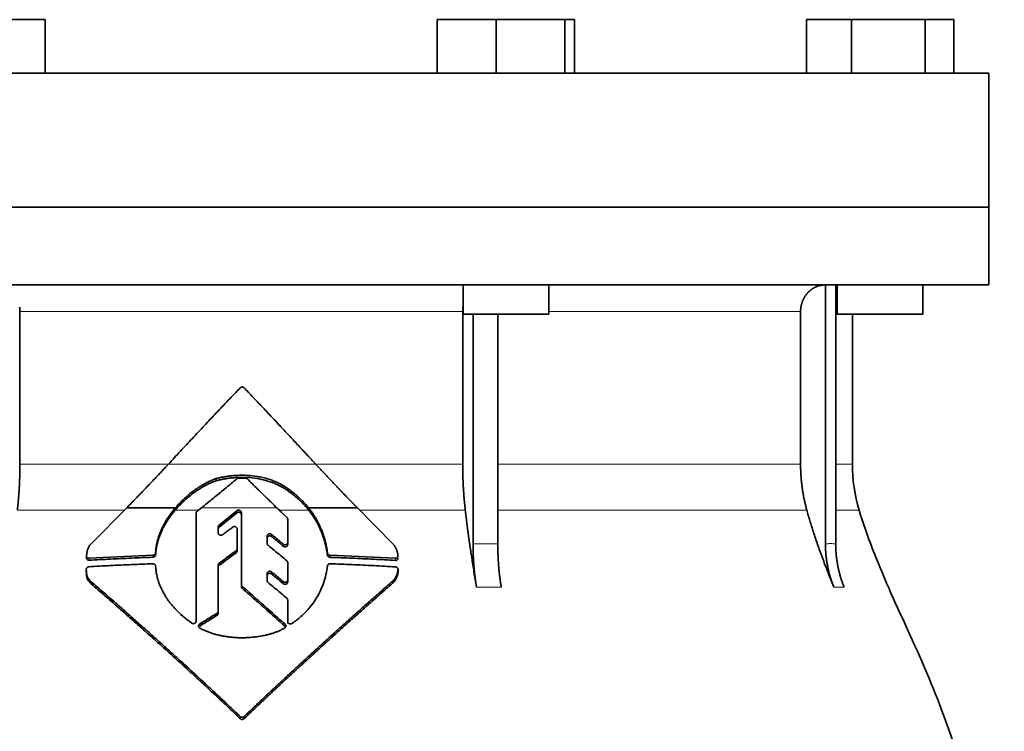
# Model space of a CAD drawing. Header units: millimetres. Extents: x 518 to 1410, y -2520 to 1834.
# Tile 32 of 33: x 1135 to 1319, y 1193 to 1326. Entities that reach past the tile are written whole.
import ezdxf

# ---------------------------------------------------------------- set-up
doc = ezdxf.new("R2010")
doc.units = ezdxf.units.MM
doc.layers.add('VSI344-454_FLANG', color=7, linetype='Continuous')
doc.layers.add('VSI344-454_TESTA', color=7, linetype='Continuous')

# ---------------------------------------------------------------- blocks, each defined once
blk = doc.blocks.new('SE3')
at = {"layer": 'VSI344-454_FLANG', "color": 7, "linetype": 'Continuous', "lineweight": 35}
for p, q in [((1128.71, 1325.77), (1139.7, 1325.77)), ((1139.7, 1325.77), (1139.7, 1315.77)), ((1212.83, 1325.77), (1212.83, 1315.77)), ((1212.83, 1325.77), (1223.82, 1325.77)), ((1223.82, 1325.77), (1223.82, 1315.77)), ((1223.82, 1325.77), (1236.63, 1325.77)), ((1236.63, 1325.77), (1236.63, 1315.77)), ((1236.63, 1325.77), (1238.43, 1325.77)), ((1238.43, 1325.77), (1238.43, 1315.77)), ((1281.71, 1325.77), (1281.71, 1315.77)), ((1281.71, 1325.77), (1290.14, 1325.77)), ((1290.14, 1325.77), (1290.14, 1315.77)), ((1290.14, 1325.77), (1303.88, 1325.77)), ((1303.88, 1325.77), (1303.88, 1315.77)), ((1303.88, 1325.77), (1309.18, 1325.77)), ((1309.18, 1325.77), (1309.18, 1315.77)), ((1033.77, 1315.77), (1315.71, 1315.77)), ((1315.71, 1315.77), (1315.71, 1290.77)), ((1315.71, 1290.77), (1033.77, 1290.77))]:
    blk.add_line(p, q, dxfattribs=at)
at = {"layer": 'VSI344-454_TESTA', "color": 7, "linetype": 'Continuous', "lineweight": 35}
for p, q in [((1033.77, 1290.77), (1315.71, 1290.77)), ((1315.71, 1276.27), (1315.71, 1290.77)), ((1315.71, 1276.27), (1033.77, 1276.27)), ((1217.63, 1276.27), (1217.63, 1270.77)), ((1233.63, 1270.77), (1233.63, 1276.27)), ((1285.25, 1276.27), (1285.25, 1227.92)), ((1287.16, 1276.27), (1287.16, 1227.92)), ((1287.45, 1276.27), (1287.45, 1270.77)), ((1303.45, 1270.77), (1303.45, 1276.27)), ((1134.96, 1271.27), (1134.96, 1242.83)), ((1217.57, 1271.27), (1217.57, 1242.83)), ((1280.61, 1271.27), (1280.61, 1242.83)), ((1217.63, 1270.77), (1233.63, 1270.77)), ((1219.5, 1270.77), (1219.5, 1227.92)), ((1224.11, 1270.77), (1224.12, 1227.92)), ((1287.45, 1270.77), (1303.45, 1270.77)), ((1290.27, 1242.83), (1290.27, 1270.77)), ((1171.57, 1239.71), (1171.57, 1240.11)), ((1185.03, 1237.78), (1185.03, 1238.17)), ((1148.24, 1227.92), (1154.88, 1234.65)), ((1154.88, 1234.65), (1163.97, 1234.65)), ((1168.01, 1234), (1168.83, 1234.65)), ((1188.8, 1234.65), (1197.92, 1234.65)), ((1197.92, 1234.65), (1204.59, 1227.89)), ((1167.83, 1213.49), (1167.83, 1233.62)), ((1175.44, 1234.11), (1172.14, 1231.42)), ((1172.14, 1231.03), (1175.44, 1233.72)), ((1176.27, 1220.36), (1176.27, 1233.75)), ((1171.96, 1231.06), (1171.96, 1229.99)), ((1184.92, 1232.51), (1184.92, 1228.22)), ((1175.48, 1230.69), (1175.48, 1227.01)), ((1181.08, 1229.35), (1181.08, 1228.03)), ((1184.92, 1228.22), (1184.92, 1227.83)), ((1147.38, 1225.7), (1147.38, 1225.3)), ((1159.78, 1225.81), (1147.88, 1225.27)), ((1160.31, 1226.7), (1160.28, 1226.27)), ((1160.28, 1225.88), (1160.31, 1226.31)), ((1160.28, 1226.27), (1160.28, 1225.88)), ((1160.31, 1226.31), (1160.31, 1226.7)), ((1175.48, 1227.01), (1175.48, 1226.62)), ((1192.34, 1226.24), (1192.34, 1225.84)), ((1205, 1225.24), (1192.83, 1225.81)), ((1160.28, 1223.79), (1160.31, 1223.36)), ((1171.96, 1223.96), (1171.96, 1215.37)), ((1184.92, 1224.42), (1184.92, 1221.22)), ((1147.34, 1223.17), (1147.34, 1222.76)), ((1181.08, 1222.36), (1181.08, 1221.07)), ((1205.5, 1222.75), (1205.5, 1223.16)), ((1148.26, 1220.47), (1148.26, 1220.87)), ((1176.27, 1220.36), (1176.27, 1219.96)), ((1184.92, 1221.22), (1184.92, 1220.82)), ((1204.59, 1220.67), (1204.59, 1221.07)), ((1184.92, 1217.44), (1184.92, 1213.44)), ((1184.92, 1217.44), (1184.92, 1217.05)), ((1184.92, 1213.44), (1184.92, 1217.05)), ((1171.96, 1215.37), (1171.96, 1214.97)), ((1184.92, 1213.05), (1184.92, 1213.44))]:
    blk.add_line(p, q, dxfattribs=at)
at = {"layer": 'VSI344-454_TESTA', "color": 4, "linetype": 'Continuous', "lineweight": 9}
for p, q in [((1217.57, 1271.27), (1134.96, 1271.27)), ((1280.61, 1271.27), (1233.63, 1271.27)), ((1287.22, 1271.27), (1287.45, 1271.27)), ((1134.96, 1242.83), (1162.63, 1242.83)), ((1162.68, 1242.83), (1190.12, 1242.83)), ((1217.57, 1242.83), (1190.33, 1242.83)), ((1280.61, 1242.83), (1224.12, 1242.83)), ((1290.27, 1242.83), (1287.23, 1242.83)), ((1182.9, 1234.65), (1168.83, 1234.65)), ((1134.48, 1234.22), (1154.45, 1234.22)), ((1163.93, 1234.22), (1168.29, 1234.22)), ((1175.44, 1233.72), (1175.44, 1234.11)), ((1183.35, 1234.22), (1188.84, 1234.22)), ((1198.35, 1234.22), (1218.06, 1234.22)), ((1224.15, 1234.22), (1281.77, 1234.22)), ((1287.2, 1234.22), (1291.53, 1234.22)), ((1172.14, 1231.03), (1172.14, 1231.42)), ((1181.91, 1229.31), (1181.91, 1229.7)), ((1184.09, 1227.88), (1184.09, 1227.49)), ((1219.5, 1227.92), (1224.12, 1227.92)), ((1159.78, 1225.81), (1159.78, 1225.42)), ((1175.29, 1226.64), (1175.29, 1226.25)), ((1192.83, 1225.81), (1192.83, 1225.41)), ((1147.88, 1225.27), (1147.88, 1224.87)), ((1172.15, 1223.94), (1172.15, 1224.33)), ((1205, 1225.24), (1205, 1224.84)), ((1181.92, 1222.31), (1181.92, 1222.7)), ((1205.5, 1223.11), (1205.5, 1222.7)), ((1176.42, 1220.02), (1176.42, 1219.63)), ((1184.09, 1220.88), (1184.09, 1220.49)), ((1220.14, 1219.86), (1224.76, 1219.86)), ((1286.82, 1219.86), (1288.73, 1219.86)), ((1171.74, 1214.98), (1171.74, 1214.59)), ((1168.52, 1212.58), (1168.52, 1212.97)), ((1184.43, 1212.53), (1184.43, 1212.93)), ((1176.07, 1195.69), (1176.07, 1195.3)), ((1176.78, 1195.69), (1176.78, 1195.3))]:
    blk.add_line(p, q, dxfattribs=at)
at = {"layer": 'VSI344-454_TESTA', "color": 7, "linetype": 'Continuous', "lineweight": 35}
blk.add_arc((1320.27, 1242.83), 30, 180, 196.6836, dxfattribs=at)
for points, degree, knots in [([(1285.24, 1276.27), (1284.71, 1276.27), (1284.2, 1276.14), (1283.74, 1276.03), (1283.3, 1275.81), (1282.76, 1275.54), (1282.31, 1275.14), (1282.08, 1274.94), (1281.89, 1274.72), (1281.59, 1274.38), (1281.35, 1273.98), (1281.11, 1273.58), (1280.94, 1273.13), (1280.61, 1272.23), (1280.61, 1271.27)], 2, [0, 0, 0, 0.125, 0.125, 0.25, 0.25, 0.416667, 0.416667, 0.5, 0.5, 0.625, 0.625, 0.75, 0.75, 1, 1, 1]), ([(1162.68, 1242.83), (1163.06, 1243.23), (1163.8, 1244.03), (1164.91, 1245.23), (1166.02, 1246.42), (1167.14, 1247.62), (1168.25, 1248.81), (1169.37, 1249.99), (1170.48, 1251.18), (1171.6, 1252.36), (1172.71, 1253.54), (1173.83, 1254.72), (1174.95, 1255.89), (1175.69, 1256.67), (1176.07, 1257.06)], 3, [0, 0, 0, 0, 0.083932, 0.167742, 0.251436, 0.335015, 0.418484, 0.501846, 0.585106, 0.668267, 0.751334, 0.834309, 0.917196, 1, 1, 1, 1]), ([(1176.78, 1257.06), (1176.76, 1257.08), (1176.73, 1257.11), (1176.67, 1257.15), (1176.62, 1257.18), (1176.55, 1257.2), (1176.49, 1257.21), (1176.38, 1257.22), (1176.22, 1257.19), (1176.12, 1257.1), (1176.07, 1257.06)], 3, [0, 0, 0, 0, 0.086928, 0.170567, 0.252477, 0.334316, 0.417747, 0.50434, 0.751875, 1, 1, 1, 1]), ([(1134.48, 1234.22), (1134.72, 1236.31), (1134.84, 1238.48), (1134.96, 1240.65), (1134.96, 1242.83)], 2, [0, 0, 0, 0.5, 0.5, 1, 1, 1]), ([(1154.88, 1234.65), (1155.07, 1234.84), (1155.44, 1235.22), (1156, 1235.79), (1156.56, 1236.37), (1157.12, 1236.95), (1157.68, 1237.53), (1158.24, 1238.11), (1158.79, 1238.69), (1159.35, 1239.28), (1159.91, 1239.86), (1160.46, 1240.45), (1161.02, 1241.04), (1161.58, 1241.64), (1162.13, 1242.23), (1162.5, 1242.63), (1162.68, 1242.83)], 3, [0, 0, 0, 0, 0.070866, 0.141776, 0.212742, 0.283772, 0.354879, 0.426073, 0.497363, 0.568762, 0.640279, 0.711924, 0.783709, 0.855643, 0.927737, 1, 1, 1, 1]), ([(1190.12, 1242.83), (1192.05, 1240.74), (1194.03, 1238.67), (1195.07, 1237.57), (1196.12, 1236.49), (1197.02, 1235.56), (1197.92, 1234.65)], 2, [0, 0, 0, 0.5, 0.5, 0.75, 0.75, 1, 1, 1]), ([(1217.57, 1242.83), (1217.57, 1240.65), (1217.69, 1238.48), (1217.81, 1236.31), (1218.06, 1234.22)], 2, [0, 0, 0, 0.5, 0.5, 1, 1, 1]), ([(1280.61, 1242.83), (1280.61, 1240.65), (1280.9, 1238.48), (1281.19, 1236.31), (1281.77, 1234.22)], 2, [0, 0, 0, 0.5, 0.5, 1, 1, 1]), ([(1171.57, 1240.11), (1171.47, 1240.07), (1171.25, 1239.99), (1170.92, 1239.86), (1170.57, 1239.71), (1170.2, 1239.54), (1169.82, 1239.35), (1169.41, 1239.13), (1168.93, 1238.86), (1168.38, 1238.53), (1167.85, 1238.17), (1167.17, 1237.68), (1166.41, 1237.08), (1165.61, 1236.37), (1164.97, 1235.75), (1164.45, 1235.2), (1164.13, 1234.83), (1163.97, 1234.65)], 3, [0, 0, 0, 0, 0.035469, 0.073247, 0.113368, 0.155868, 0.200777, 0.248126, 0.301729, 0.376079, 0.45126, 0.504147, 0.640653, 0.757772, 0.842597, 0.92337, 1, 1, 1, 1]), ([(1185.03, 1238.17), (1184.94, 1238.23), (1184.77, 1238.36), (1184.51, 1238.53), (1184.26, 1238.69), (1184.03, 1238.83), (1183.81, 1238.95), (1183.6, 1239.07), (1183.41, 1239.17), (1183.23, 1239.26), (1183.07, 1239.34), (1182.92, 1239.41), (1182.79, 1239.47), (1182.67, 1239.52), (1182.58, 1239.56), (1182.15, 1239.74), (1181.39, 1240.01), (1180.3, 1240.31), (1178.98, 1240.57), (1177.4, 1240.74), (1175.9, 1240.74), (1174.77, 1240.66), (1173.99, 1240.58), (1173.19, 1240.46), (1172.38, 1240.31), (1171.84, 1240.18), (1171.57, 1240.11)], 3, [0, 0, 0, 0, 0.023408, 0.045495, 0.066267, 0.08573, 0.103886, 0.120734, 0.136272, 0.150498, 0.163408, 0.175, 0.185269, 0.194211, 0.201824, 0.208105, 0.293106, 0.373501, 0.449142, 0.581205, 0.713645, 0.768118, 0.824122, 0.881537, 0.94022, 1, 1, 1, 1]), ([(1171.57, 1239.71), (1171.71, 1239.75), (1171.98, 1239.82), (1172.38, 1239.91), (1172.78, 1239.99), (1173.18, 1240.06), (1173.58, 1240.12), (1173.97, 1240.18), (1174.36, 1240.23), (1174.75, 1240.26), (1175.13, 1240.29), (1176, 1240.35), (1177.37, 1240.35), (1179.15, 1240.16), (1180.87, 1239.79), (1182.02, 1239.4), (1182.75, 1239.09), (1183.06, 1238.95), (1183.45, 1238.76), (1183.92, 1238.5), (1184.46, 1238.18), (1184.83, 1237.92), (1185.03, 1237.78)], 3, [0, 0, 0, 0, 0.029757, 0.05927, 0.088516, 0.117473, 0.146121, 0.174442, 0.202419, 0.230037, 0.257282, 0.284141, 0.417137, 0.549667, 0.665704, 0.792387, 0.80977, 0.834087, 0.865297, 0.903358, 0.94825, 1, 1, 1, 1]), ([(1177.41, 1240.04), (1177.4, 1240.05), (1177.37, 1240.08), (1177.31, 1240.12), (1177.24, 1240.15), (1177.16, 1240.18), (1177.09, 1240.18), (1177.06, 1240.18)], 3, [0, 0, 0, 0, 0.168351, 0.334942, 0.502689, 0.751512, 1, 1, 1, 1]), ([(1163.93, 1234.22), (1164.01, 1234.31), (1164.17, 1234.49), (1164.41, 1234.77), (1164.67, 1235.04), (1164.94, 1235.32), (1165.22, 1235.61), (1165.68, 1236.05), (1166.39, 1236.67), (1167.15, 1237.28), (1167.83, 1237.77), (1168.36, 1238.12), (1168.92, 1238.46), (1169.46, 1238.77), (1170, 1239.05), (1170.55, 1239.31), (1171.07, 1239.53), (1171.41, 1239.66), (1171.57, 1239.71)], 3, [0, 0, 0, 0, 0.037855, 0.076773, 0.116748, 0.157769, 0.199823, 0.242894, 0.35986, 0.496772, 0.548405, 0.624866, 0.698333, 0.752768, 0.822415, 0.886767, 0.945925, 1, 1, 1, 1]), ([(1188.8, 1234.65), (1188.72, 1234.75), (1188.56, 1234.95), (1188.3, 1235.26), (1188.02, 1235.56), (1187.73, 1235.87), (1187.43, 1236.18), (1187.07, 1236.52), (1186.66, 1236.9), (1186.17, 1237.31), (1185.62, 1237.74), (1185.23, 1238.02), (1185.03, 1238.17)], 3, [0, 0, 0, 0, 0.075287, 0.152725, 0.232371, 0.314287, 0.398538, 0.485197, 0.598878, 0.722311, 0.855869, 1, 1, 1, 1]), ([(1185.03, 1237.78), (1185.15, 1237.69), (1185.38, 1237.53), (1185.72, 1237.27), (1186.04, 1237.03), (1186.34, 1236.78), (1186.61, 1236.54), (1186.88, 1236.31), (1187.21, 1236), (1187.6, 1235.62), (1188.05, 1235.15), (1188.46, 1234.68), (1188.71, 1234.37), (1188.84, 1234.22)], 3, [0, 0, 0, 0, 0.08388, 0.164148, 0.240901, 0.314226, 0.384201, 0.450897, 0.514375, 0.643667, 0.767551, 0.88626, 1, 1, 1, 1]), ([(1163.97, 1234.65), (1163.87, 1234.54), (1163.68, 1234.31), (1163.41, 1233.97), (1163.15, 1233.63), (1162.9, 1233.28), (1162.67, 1232.94), (1162.44, 1232.6), (1162.23, 1232.26), (1162.03, 1231.92), (1161.85, 1231.58), (1161.67, 1231.25), (1161.46, 1230.83), (1161.23, 1230.32), (1160.99, 1229.72), (1160.78, 1229.11), (1160.61, 1228.51), (1160.47, 1227.91), (1160.37, 1227.3), (1160.33, 1226.9), (1160.31, 1226.7)], 3, [0, 0, 0, 0, 0.048918, 0.097127, 0.144611, 0.191357, 0.237355, 0.282595, 0.327071, 0.370778, 0.413715, 0.455879, 0.497274, 0.57131, 0.644563, 0.717042, 0.788771, 0.859795, 0.930177, 1, 1, 1, 1]), ([(1192.34, 1226.24), (1192.32, 1226.37), (1192.29, 1226.62), (1192.23, 1227.01), (1192.16, 1227.4), (1192.08, 1227.78), (1191.99, 1228.16), (1191.89, 1228.54), (1191.79, 1228.92), (1191.68, 1229.29), (1191.55, 1229.66), (1191.42, 1230.03), (1191.28, 1230.4), (1191.09, 1230.86), (1190.84, 1231.42), (1190.51, 1232.07), (1190.14, 1232.73), (1189.74, 1233.38), (1189.29, 1234.02), (1188.97, 1234.44), (1188.8, 1234.65)], 3, [0, 0, 0, 0, 0.0436, 0.087048, 0.130354, 0.173526, 0.216573, 0.259505, 0.302334, 0.345068, 0.38772, 0.4303, 0.472822, 0.515297, 0.592533, 0.671051, 0.750942, 0.832313, 0.915286, 1, 1, 1, 1]), ([(1160.31, 1226.31), (1160.31, 1226.41), (1160.33, 1226.61), (1160.37, 1226.91), (1160.42, 1227.21), (1160.47, 1227.51), (1160.54, 1227.81), (1160.61, 1228.11), (1160.7, 1228.41), (1160.79, 1228.72), (1160.89, 1229.02), (1160.99, 1229.32), (1161.11, 1229.62), (1161.23, 1229.92), (1161.37, 1230.22), (1161.55, 1230.63), (1161.81, 1231.13), (1162.16, 1231.75), (1162.54, 1232.36), (1162.96, 1232.98), (1163.43, 1233.61), (1163.76, 1234.01), (1163.93, 1234.22)], 3, [0, 0, 0, 0, 0.035015, 0.070162, 0.105454, 0.140901, 0.176515, 0.212303, 0.248274, 0.284432, 0.320783, 0.357331, 0.394079, 0.431028, 0.468179, 0.50553, 0.581583, 0.660209, 0.741403, 0.825137, 0.911361, 1, 1, 1, 1]), ([(1168.01, 1234), (1167.99, 1233.98), (1167.96, 1233.95), (1167.91, 1233.89), (1167.87, 1233.82), (1167.84, 1233.73), (1167.83, 1233.66), (1167.83, 1233.62)], 3, [0, 0, 0, 0, 0.16747, 0.33309, 0.500577, 0.750185, 1, 1, 1, 1]), ([(1175.44, 1234.11), (1175.46, 1234.13), (1175.5, 1234.16), (1175.58, 1234.2), (1175.7, 1234.23), (1175.84, 1234.23), (1175.98, 1234.19), (1176.1, 1234.11), (1176.19, 1234.01), (1176.24, 1233.91), (1176.26, 1233.82), (1176.27, 1233.77), (1176.27, 1233.75)], 3, [0, 0, 0, 0, 0.062353, 0.125158, 0.24996, 0.374797, 0.499677, 0.624614, 0.749589, 0.874588, 0.937494, 1, 1, 1, 1]), ([(1176.27, 1233.36), (1176.27, 1233.38), (1176.26, 1233.43), (1176.25, 1233.5), (1176.22, 1233.56), (1176.19, 1233.62), (1176.15, 1233.67), (1176.08, 1233.74), (1175.98, 1233.8), (1175.84, 1233.84), (1175.72, 1233.84), (1175.63, 1233.82), (1175.56, 1233.8), (1175.5, 1233.77), (1175.46, 1233.74), (1175.44, 1233.72)], 3, [0, 0, 0, 0, 0.063438, 0.125521, 0.187559, 0.250864, 0.313208, 0.376176, 0.500934, 0.625151, 0.749523, 0.811779, 0.874544, 0.937503, 1, 1, 1, 1]), ([(1184.92, 1232.51), (1184.92, 1232.54), (1184.92, 1232.58), (1184.9, 1232.64), (1184.88, 1232.71), (1184.84, 1232.78), (1184.79, 1232.83), (1184.77, 1232.86)], 3, [0, 0, 0, 0, 0.167837, 0.334108, 0.5018, 0.750897, 1, 1, 1, 1]), ([(1188.84, 1234.22), (1188.92, 1234.11), (1189.08, 1233.91), (1189.32, 1233.59), (1189.54, 1233.27), (1189.76, 1232.95), (1189.96, 1232.63), (1190.16, 1232.31), (1190.34, 1231.98), (1190.52, 1231.66), (1190.69, 1231.33), (1190.84, 1231.01), (1190.99, 1230.68), (1191.19, 1230.23), (1191.43, 1229.63), (1191.68, 1228.89), (1191.9, 1228.14), (1192.08, 1227.38), (1192.23, 1226.61), (1192.3, 1226.1), (1192.34, 1225.84)], 3, [0, 0, 0, 0, 0.042406, 0.08437, 0.12591, 0.167045, 0.20779, 0.248161, 0.288171, 0.327836, 0.367166, 0.406174, 0.444871, 0.483267, 0.568665, 0.654234, 0.74007, 0.826258, 0.912877, 1, 1, 1, 1]), ([(1220.14, 1219.86), (1220.06, 1220.34), (1219.91, 1221.28), (1219.68, 1222.67), (1219.46, 1224.02), (1219.26, 1225.33), (1219.07, 1226.59), (1218.89, 1227.8), (1218.72, 1228.98), (1218.57, 1230.11), (1218.42, 1231.19), (1218.29, 1232.24), (1218.17, 1233.24), (1218.09, 1233.9), (1218.06, 1234.22)], 3, [0, 0, 0, 0, 0.102223, 0.200825, 0.295866, 0.387407, 0.475505, 0.560214, 0.641586, 0.719671, 0.794515, 0.866159, 0.934642, 1, 1, 1, 1]), ([(1286.82, 1219.86), (1286.62, 1220.34), (1286.24, 1221.28), (1285.69, 1222.67), (1285.17, 1224.02), (1284.68, 1225.33), (1284.22, 1226.59), (1283.79, 1227.8), (1283.39, 1228.98), (1283.01, 1230.11), (1282.67, 1231.19), (1282.34, 1232.24), (1282.05, 1233.24), (1281.86, 1233.9), (1281.77, 1234.22)], 3, [0, 0, 0, 0, 0.102223, 0.200825, 0.295867, 0.387408, 0.475506, 0.560215, 0.641587, 0.719672, 0.794515, 0.866159, 0.934642, 1, 1, 1, 1]), ([(1291.53, 1234.22), (1292.99, 1229.35), (1296.95, 1219.51), (1304.21, 1204.35), (1310.39, 1188), (1314.14, 1171.47), (1316.36, 1155.33), (1317.61, 1139.36), (1318.28, 1123.47), (1318.48, 1109.7), (1318.62, 1101.15), (1318.62, 1097.8)], 3, [0, 0, 0, 0, 0.117079, 0.240569, 0.360617, 0.476421, 0.590288, 0.703407, 0.816259, 0.929029, 1, 1, 1, 1]), ([(1171.96, 1231.06), (1171.96, 1231.08), (1171.96, 1231.13), (1171.98, 1231.19), (1172.01, 1231.27), (1172.06, 1231.35), (1172.11, 1231.4), (1172.14, 1231.42)], 3, [0, 0, 0, 0, 0.167832, 0.333794, 0.501453, 0.750788, 1, 1, 1, 1]), ([(1172.14, 1231.03), (1172.12, 1231.01), (1172.08, 1230.98), (1172.04, 1230.93), (1172, 1230.86), (1171.97, 1230.77), (1171.96, 1230.7), (1171.96, 1230.67)], 3, [0, 0, 0, 0, 0.166832, 0.332012, 0.499081, 0.749367, 1, 1, 1, 1]), ([(1175.48, 1230.69), (1175.48, 1230.72), (1175.48, 1230.76), (1175.46, 1230.85), (1175.41, 1230.95), (1175.32, 1231.05), (1175.2, 1231.13), (1175.07, 1231.17), (1174.93, 1231.17), (1174.81, 1231.14), (1174.73, 1231.1), (1174.69, 1231.08), (1174.67, 1231.06)], 3, [0, 0, 0, 0, 0.062709, 0.125843, 0.25116, 0.376322, 0.501352, 0.626278, 0.751007, 0.875429, 0.937895, 1, 1, 1, 1]), ([(1172.77, 1229.63), (1172.73, 1229.6), (1172.65, 1229.55), (1172.47, 1229.51), (1172.23, 1229.55), (1172.05, 1229.7), (1171.97, 1229.86), (1171.96, 1229.95), (1171.96, 1229.99)], 3, [0, 0, 0, 0, 0.124721, 0.24865, 0.50038, 0.748839, 0.874692, 1, 1, 1, 1]), ([(1181.08, 1229.35), (1181.08, 1229.37), (1181.09, 1229.42), (1181.1, 1229.48), (1181.13, 1229.55), (1181.17, 1229.63), (1181.25, 1229.71), (1181.37, 1229.78), (1181.51, 1229.82), (1181.66, 1229.82), (1181.8, 1229.78), (1181.87, 1229.73), (1181.91, 1229.7)], 3, [0, 0, 0, 0, 0.062966, 0.124796, 0.186784, 0.250209, 0.375117, 0.49931, 0.626183, 0.752696, 0.875851, 1, 1, 1, 1]), ([(1181.91, 1229.31), (1181.87, 1229.34), (1181.8, 1229.39), (1181.66, 1229.43), (1181.52, 1229.43), (1181.38, 1229.4), (1181.25, 1229.32), (1181.16, 1229.22), (1181.1, 1229.1), (1181.09, 1229.01), (1181.08, 1228.96)], 3, [0, 0, 0, 0, 0.123418, 0.247219, 0.371562, 0.496484, 0.622082, 0.748008, 0.873941, 1, 1, 1, 1]), ([(1147.39, 1225.75), (1147.4, 1225.84), (1147.41, 1226.01), (1147.46, 1226.27), (1147.51, 1226.51), (1147.56, 1226.74), (1147.64, 1226.97), (1147.74, 1227.22), (1147.88, 1227.48), (1148.04, 1227.72), (1148.17, 1227.86), (1148.24, 1227.92)], 3, [0, 0, 0, 0, 0.117532, 0.229212, 0.33436, 0.43261, 0.523843, 0.650327, 0.771212, 0.88734, 1, 1, 1, 1]), ([(1181.25, 1227.68), (1181.24, 1227.69), (1181.2, 1227.72), (1181.16, 1227.78), (1181.12, 1227.84), (1181.09, 1227.93), (1181.09, 1228), (1181.08, 1228.03)], 3, [0, 0, 0, 0, 0.164207, 0.326866, 0.491238, 0.745542, 1, 1, 1, 1]), ([(1184.09, 1227.88), (1184.11, 1227.86), (1184.15, 1227.83), (1184.21, 1227.8), (1184.28, 1227.78), (1184.37, 1227.76), (1184.49, 1227.75), (1184.63, 1227.79), (1184.75, 1227.86), (1184.85, 1227.96), (1184.91, 1228.08), (1184.92, 1228.17), (1184.92, 1228.22)], 3, [0, 0, 0, 0, 0.063279, 0.124964, 0.186389, 0.248902, 0.37582, 0.50344, 0.627237, 0.751955, 0.876448, 1, 1, 1, 1]), ([(1184.92, 1227.83), (1184.92, 1227.8), (1184.92, 1227.76), (1184.9, 1227.69), (1184.88, 1227.63), (1184.83, 1227.55), (1184.75, 1227.47), (1184.63, 1227.4), (1184.49, 1227.36), (1184.34, 1227.37), (1184.2, 1227.4), (1184.13, 1227.46), (1184.09, 1227.49)], 3, [0, 0, 0, 0, 0.063537, 0.125825, 0.188182, 0.251924, 0.377776, 0.503386, 0.628653, 0.753807, 0.876773, 1, 1, 1, 1]), ([(1204.59, 1227.89), (1204.63, 1227.85), (1204.71, 1227.75), (1204.82, 1227.59), (1204.93, 1227.43), (1205.02, 1227.26), (1205.12, 1227.09), (1205.2, 1226.91), (1205.27, 1226.72), (1205.34, 1226.53), (1205.39, 1226.34), (1205.44, 1226.14), (1205.47, 1225.93), (1205.49, 1225.79), (1205.5, 1225.73)], 3, [0, 0, 0, 0, 0.077144, 0.155351, 0.234641, 0.315035, 0.39655, 0.479206, 0.563019, 0.648006, 0.734183, 0.821564, 0.910165, 1, 1, 1, 1]), ([(1220.14, 1219.86), (1219.82, 1221.76), (1219.66, 1223.8), (1219.5, 1225.84), (1219.5, 1227.92)], 2, [0, 0, 0, 0.500132, 0.500132, 1, 1, 1]), ([(1224.12, 1227.91), (1224.12, 1225.84), (1224.28, 1223.8), (1224.44, 1221.76), (1224.76, 1219.86)], 2, [0, 0, 0, 0.499849, 0.499849, 1, 1, 1]), ([(1286.82, 1219.86), (1286.04, 1221.76), (1285.65, 1223.8), (1285.25, 1225.84), (1285.25, 1227.92)], 2, [0, 0, 0, 0.500133, 0.500133, 1, 1, 1]), ([(1287.16, 1227.92), (1287.16, 1225.84), (1287.56, 1223.8), (1287.95, 1221.76), (1288.73, 1219.86)], 2, [0, 0, 0, 0.499868, 0.499868, 1, 1, 1]), ([(1147.39, 1225.75), (1147.38, 1225.72), (1147.38, 1225.68), (1147.39, 1225.62), (1147.4, 1225.56), (1147.43, 1225.5), (1147.47, 1225.45), (1147.53, 1225.38), (1147.61, 1225.32), (1147.74, 1225.27), (1147.84, 1225.27), (1147.88, 1225.27)], 3, [0, 0, 0, 0, 0.084422, 0.165946, 0.246194, 0.32687, 0.409652, 0.496096, 0.666594, 0.830213, 1, 1, 1, 1]), ([(1147.88, 1224.87), (1147.86, 1224.87), (1147.81, 1224.86), (1147.75, 1224.87), (1147.67, 1224.9), (1147.59, 1224.93), (1147.51, 1224.99), (1147.45, 1225.07), (1147.41, 1225.15), (1147.38, 1225.25), (1147.38, 1225.31), (1147.39, 1225.34)], 3, [0, 0, 0, 0, 0.084206, 0.168048, 0.253091, 0.378633, 0.504756, 0.630047, 0.753956, 0.877659, 1, 1, 1, 1]), ([(1159.78, 1225.81), (1159.81, 1225.82), (1159.86, 1225.82), (1159.93, 1225.84), (1160, 1225.87), (1160.07, 1225.91), (1160.16, 1225.98), (1160.25, 1226.1), (1160.27, 1226.21), (1160.28, 1226.27)], 3, [0, 0, 0, 0, 0.103611, 0.203327, 0.301591, 0.400957, 0.503894, 0.751518, 1, 1, 1, 1]), ([(1160.28, 1225.88), (1160.28, 1225.86), (1160.28, 1225.82), (1160.26, 1225.76), (1160.23, 1225.7), (1160.19, 1225.63), (1160.13, 1225.56), (1160.05, 1225.5), (1159.97, 1225.46), (1159.88, 1225.43), (1159.81, 1225.42), (1159.78, 1225.42)], 3, [0, 0, 0, 0, 0.083986, 0.167509, 0.251959, 0.376203, 0.500583, 0.624697, 0.748972, 0.874639, 1, 1, 1, 1]), ([(1175.29, 1226.64), (1175.31, 1226.65), (1175.34, 1226.68), (1175.37, 1226.72), (1175.41, 1226.76), (1175.44, 1226.82), (1175.48, 1226.9), (1175.48, 1226.98), (1175.48, 1227.01)], 3, [0, 0, 0, 0, 0.125329, 0.249125, 0.373003, 0.498576, 0.74923, 1, 1, 1, 1]), ([(1175.48, 1226.62), (1175.48, 1226.6), (1175.48, 1226.57), (1175.47, 1226.51), (1175.46, 1226.46), (1175.43, 1226.4), (1175.38, 1226.32), (1175.32, 1226.27), (1175.29, 1226.25)], 3, [0, 0, 0, 0, 0.126081, 0.250535, 0.374982, 0.501043, 0.750644, 1, 1, 1, 1]), ([(1192.34, 1226.24), (1192.34, 1226.21), (1192.35, 1226.17), (1192.37, 1226.1), (1192.41, 1226.04), (1192.45, 1225.98), (1192.53, 1225.91), (1192.65, 1225.83), (1192.77, 1225.81), (1192.83, 1225.81)], 3, [0, 0, 0, 0, 0.102907, 0.202298, 0.30042, 0.399604, 0.502115, 0.750474, 1, 1, 1, 1]), ([(1192.83, 1225.41), (1192.81, 1225.41), (1192.77, 1225.42), (1192.71, 1225.43), (1192.65, 1225.45), (1192.57, 1225.48), (1192.5, 1225.54), (1192.44, 1225.6), (1192.39, 1225.68), (1192.35, 1225.76), (1192.34, 1225.81), (1192.34, 1225.84)], 3, [0, 0, 0, 0, 0.083096, 0.165679, 0.248967, 0.373031, 0.497322, 0.622251, 0.747045, 0.873668, 1, 1, 1, 1]), ([(1205, 1225.24), (1205.03, 1225.24), (1205.07, 1225.24), (1205.14, 1225.25), (1205.21, 1225.27), (1205.27, 1225.29), (1205.32, 1225.33), (1205.39, 1225.39), (1205.46, 1225.47), (1205.5, 1225.6), (1205.5, 1225.68), (1205.5, 1225.73)], 3, [0, 0, 0, 0, 0.086868, 0.170562, 0.252673, 0.334884, 0.418871, 0.50621, 0.674735, 0.834793, 1, 1, 1, 1]), ([(1205.5, 1225.32), (1205.5, 1225.3), (1205.5, 1225.26), (1205.49, 1225.19), (1205.48, 1225.12), (1205.44, 1225.04), (1205.38, 1224.97), (1205.3, 1224.91), (1205.21, 1224.86), (1205.11, 1224.84), (1205.04, 1224.84), (1205, 1224.84)], 3, [0, 0, 0, 0, 0.081418, 0.162667, 0.245387, 0.369019, 0.494297, 0.620472, 0.74628, 0.873568, 1, 1, 1, 1]), ([(1147.84, 1223.66), (1147.82, 1223.66), (1147.78, 1223.66), (1147.71, 1223.64), (1147.64, 1223.61), (1147.56, 1223.57), (1147.48, 1223.51), (1147.42, 1223.43), (1147.38, 1223.35), (1147.35, 1223.26), (1147.34, 1223.2), (1147.34, 1223.17)], 3, [0, 0, 0, 0, 0.08625, 0.171682, 0.257868, 0.382817, 0.507255, 0.630143, 0.752988, 0.876537, 1, 1, 1, 1]), ([(1160.28, 1223.79), (1160.28, 1223.8), (1160.28, 1223.84), (1160.26, 1223.9), (1160.23, 1223.96), (1160.19, 1224.03), (1160.13, 1224.1), (1160.05, 1224.15), (1159.97, 1224.18), (1159.88, 1224.21), (1159.81, 1224.21), (1159.78, 1224.21)], 3, [0, 0, 0, 0, 0.083676, 0.167034, 0.251419, 0.376349, 0.501804, 0.626849, 0.751332, 0.876067, 1, 1, 1, 1]), ([(1171.96, 1223.96), (1171.96, 1223.98), (1171.96, 1224.01), (1171.97, 1224.07), (1171.99, 1224.12), (1172.02, 1224.18), (1172.07, 1224.26), (1172.12, 1224.31), (1172.15, 1224.33)], 3, [0, 0, 0, 0, 0.126744, 0.251719, 0.376563, 0.502917, 0.751732, 1, 1, 1, 1]), ([(1184.92, 1224.42), (1184.92, 1224.44), (1184.92, 1224.48), (1184.9, 1224.55), (1184.87, 1224.62), (1184.82, 1224.7), (1184.77, 1224.75), (1184.75, 1224.77)], 3, [0, 0, 0, 0, 0.168526, 0.335046, 0.503023, 0.75174, 1, 1, 1, 1]), ([(1185.72, 1213.06), (1186, 1213.26), (1186.58, 1213.67), (1187.42, 1214.37), (1188.26, 1215.17), (1189.23, 1216.25), (1190.2, 1217.6), (1191.02, 1219.11), (1191.64, 1220.64), (1192.08, 1222.17), (1192.26, 1223.28), (1192.34, 1223.82)], 3, [0, 0, 0, 0, 0.076554, 0.158421, 0.245571, 0.341174, 0.489368, 0.630596, 0.738412, 0.875199, 1, 1, 1, 1]), ([(1192.83, 1224.21), (1192.81, 1224.21), (1192.77, 1224.21), (1192.71, 1224.2), (1192.65, 1224.19), (1192.57, 1224.16), (1192.5, 1224.11), (1192.44, 1224.05), (1192.39, 1223.98), (1192.35, 1223.9), (1192.34, 1223.84), (1192.34, 1223.82)], 3, [0, 0, 0, 0, 0.082967, 0.165673, 0.249342, 0.373952, 0.499349, 0.624786, 0.749741, 0.875167, 1, 1, 1, 1]), ([(1205.5, 1223.11), (1205.5, 1223.13), (1205.51, 1223.17), (1205.5, 1223.23), (1205.48, 1223.31), (1205.44, 1223.39), (1205.38, 1223.47), (1205.3, 1223.54), (1205.21, 1223.59), (1205.11, 1223.63), (1205.04, 1223.64), (1205, 1223.64)], 3, [0, 0, 0, 0, 0.08401, 0.16737, 0.251806, 0.374676, 0.49698, 0.619813, 0.743838, 0.872043, 1, 1, 1, 1]), ([(1148.26, 1220.87), (1148.18, 1220.95), (1148.03, 1221.09), (1147.82, 1221.33), (1147.63, 1221.58), (1147.49, 1221.86), (1147.41, 1222.17), (1147.35, 1222.6), (1147.35, 1222.94), (1147.34, 1223.17)], 3, [0, 0, 0, 0, 0.128357, 0.246909, 0.365609, 0.495543, 0.61697, 0.739244, 1, 1, 1, 1]), ([(1147.34, 1222.76), (1147.35, 1222.54), (1147.35, 1222.22), (1147.41, 1221.79), (1147.49, 1221.47), (1147.63, 1221.18), (1147.81, 1220.93), (1148.02, 1220.69), (1148.18, 1220.54), (1148.26, 1220.47)], 3, [0, 0, 0, 0, 0.250714, 0.376483, 0.500876, 0.63115, 0.749361, 0.8697, 1, 1, 1, 1]), ([(1160.31, 1223.36), (1160.33, 1223.09), (1160.4, 1222.53), (1160.58, 1221.67), (1160.88, 1220.66), (1161.39, 1219.42), (1162.23, 1217.9), (1163.26, 1216.51), (1164.43, 1215.22), (1165.62, 1214.12), (1166.58, 1213.43), (1167.03, 1213.11)], 3, [0, 0, 0, 0, 0.065392, 0.135018, 0.209054, 0.31821, 0.459165, 0.624086, 0.727787, 0.872222, 1, 1, 1, 1]), ([(1181.08, 1222.36), (1181.08, 1222.39), (1181.09, 1222.43), (1181.1, 1222.5), (1181.13, 1222.56), (1181.17, 1222.64), (1181.25, 1222.72), (1181.38, 1222.79), (1181.52, 1222.83), (1181.66, 1222.82), (1181.8, 1222.78), (1181.88, 1222.73), (1181.92, 1222.7)], 3, [0, 0, 0, 0, 0.06381, 0.126263, 0.188678, 0.252375, 0.378548, 0.504124, 0.629235, 0.754264, 0.876896, 1, 1, 1, 1]), ([(1181.92, 1222.31), (1181.9, 1222.33), (1181.86, 1222.35), (1181.8, 1222.39), (1181.73, 1222.41), (1181.64, 1222.43), (1181.52, 1222.44), (1181.38, 1222.4), (1181.25, 1222.33), (1181.16, 1222.23), (1181.09, 1222.11), (1181.09, 1222.02), (1181.08, 1221.97)], 3, [0, 0, 0, 0, 0.062292, 0.12332, 0.184393, 0.246815, 0.370716, 0.494682, 0.620815, 0.747336, 0.873365, 1, 1, 1, 1]), ([(1205.5, 1223.11), (1205.49, 1223.03), (1205.48, 1222.89), (1205.44, 1222.67), (1205.38, 1222.45), (1205.32, 1222.23), (1205.23, 1222), (1205.12, 1221.76), (1204.98, 1221.52), (1204.81, 1221.28), (1204.66, 1221.14), (1204.59, 1221.07)], 3, [0, 0, 0, 0, 0.094258, 0.191243, 0.290639, 0.392138, 0.495456, 0.611681, 0.734498, 0.863817, 1, 1, 1, 1]), ([(1204.59, 1220.67), (1204.62, 1220.7), (1204.69, 1220.76), (1204.78, 1220.86), (1204.87, 1220.97), (1204.95, 1221.07), (1205.02, 1221.18), (1205.08, 1221.29), (1205.14, 1221.4), (1205.19, 1221.5), (1205.27, 1221.69), (1205.37, 1221.97), (1205.45, 1222.34), (1205.49, 1222.58), (1205.5, 1222.7)], 3, [0, 0, 0, 0, 0.061739, 0.122065, 0.181064, 0.238788, 0.295265, 0.350503, 0.404493, 0.457217, 0.508649, 0.678163, 0.842407, 1, 1, 1, 1]), ([(1176.07, 1195.69), (1175.78, 1195.96), (1175.21, 1196.5), (1174.35, 1197.32), (1173.49, 1198.13), (1172.62, 1198.95), (1171.75, 1199.76), (1170.88, 1200.58), (1170, 1201.39), (1169.12, 1202.21), (1168.24, 1203.03), (1167.35, 1203.85), (1166.46, 1204.67), (1165.56, 1205.49), (1164.66, 1206.31), (1163.76, 1207.13), (1162.85, 1207.96), (1161.55, 1209.13), (1159.83, 1210.68), (1157.67, 1212.61), (1155.43, 1214.59), (1153.11, 1216.64), (1150.71, 1218.74), (1149.08, 1220.15), (1148.26, 1220.87)], 3, [0, 0, 0, 0, 0.030328, 0.060804, 0.091429, 0.122206, 0.153136, 0.184222, 0.215465, 0.246867, 0.278431, 0.310158, 0.342051, 0.374109, 0.406337, 0.438735, 0.471305, 0.504049, 0.578996, 0.657008, 0.738102, 0.822291, 0.909586, 1, 1, 1, 1]), ([(1148.26, 1220.47), (1148.68, 1220.1), (1149.51, 1219.38), (1150.74, 1218.31), (1151.96, 1217.24), (1153.15, 1216.2), (1154.33, 1215.16), (1155.49, 1214.14), (1156.62, 1213.13), (1157.74, 1212.14), (1158.84, 1211.16), (1159.92, 1210.2), (1160.98, 1209.25), (1162.21, 1208.14), (1163.63, 1206.86), (1165.23, 1205.4), (1166.81, 1203.95), (1168.38, 1202.51), (1169.94, 1201.06), (1171.49, 1199.62), (1173.03, 1198.18), (1174.55, 1196.74), (1175.56, 1195.78), (1176.07, 1195.3)], 3, [0, 0, 0, 0, 0.045794, 0.090818, 0.135071, 0.178557, 0.221276, 0.263229, 0.304419, 0.344848, 0.384515, 0.423425, 0.461579, 0.498978, 0.556788, 0.614039, 0.67074, 0.726903, 0.782537, 0.837653, 0.892261, 0.946373, 1, 1, 1, 1]), ([(1176.27, 1220.36), (1176.27, 1220.34), (1176.27, 1220.29), (1176.28, 1220.23), (1176.31, 1220.17), (1176.35, 1220.09), (1176.4, 1220.04), (1176.42, 1220.02)], 3, [0, 0, 0, 0, 0.164621, 0.327709, 0.492135, 0.746371, 1, 1, 1, 1]), ([(1176.42, 1219.63), (1176.41, 1219.64), (1176.38, 1219.67), (1176.34, 1219.72), (1176.3, 1219.79), (1176.27, 1219.87), (1176.27, 1219.93), (1176.27, 1219.96)], 3, [0, 0, 0, 0, 0.164002, 0.326776, 0.491227, 0.745529, 1, 1, 1, 1]), ([(1204.59, 1221.07), (1200.98, 1217.89), (1197.81, 1215.07), (1194.21, 1211.85), (1190.93, 1208.87), (1189.15, 1207.25), (1187.43, 1205.68), (1185.63, 1204.02), (1183.85, 1202.36), (1180.27, 1199.03), (1176.78, 1195.69)], 2, [0, 0, 0, 0.25, 0.25, 0.5, 0.5, 0.625, 0.625, 0.75, 0.75, 1, 1, 1]), ([(1176.78, 1195.3), (1180.27, 1198.63), (1183.84, 1201.96), (1185.6, 1203.6), (1187.4, 1205.25), (1189.09, 1206.8), (1190.84, 1208.39), (1194.13, 1211.38), (1197.74, 1214.61), (1200.95, 1217.47), (1204.59, 1220.67)], 2, [0, 0, 0, 0.25, 0.25, 0.375, 0.375, 0.5, 0.5, 0.75, 0.75, 1, 1, 1]), ([(1181.25, 1220.72), (1181.23, 1220.74), (1181.2, 1220.77), (1181.16, 1220.82), (1181.12, 1220.89), (1181.09, 1220.97), (1181.09, 1221.04), (1181.08, 1221.07)], 3, [0, 0, 0, 0, 0.16391, 0.326464, 0.490836, 0.745226, 1, 1, 1, 1]), ([(1184.09, 1220.88), (1184.13, 1220.86), (1184.2, 1220.8), (1184.39, 1220.75), (1184.64, 1220.77), (1184.82, 1220.92), (1184.91, 1221.08), (1184.92, 1221.17), (1184.92, 1221.22)], 3, [0, 0, 0, 0, 0.123664, 0.246411, 0.497463, 0.746927, 0.873761, 1, 1, 1, 1]), ([(1184.92, 1220.82), (1184.92, 1220.78), (1184.91, 1220.69), (1184.82, 1220.53), (1184.63, 1220.38), (1184.39, 1220.36), (1184.2, 1220.41), (1184.13, 1220.46), (1184.09, 1220.49)], 3, [0, 0, 0, 0, 0.127243, 0.254682, 0.505613, 0.753949, 0.876785, 1, 1, 1, 1]), ([(1184.92, 1217.44), (1184.92, 1217.46), (1184.92, 1217.51), (1184.9, 1217.57), (1184.87, 1217.64), (1184.83, 1217.72), (1184.78, 1217.76), (1184.75, 1217.79)], 3, [0, 0, 0, 0, 0.168888, 0.335732, 0.503899, 0.752326, 1, 1, 1, 1]), ([(1171.74, 1214.98), (1171.75, 1214.99), (1171.79, 1215.01), (1171.83, 1215.05), (1171.87, 1215.1), (1171.91, 1215.16), (1171.95, 1215.25), (1171.96, 1215.33), (1171.96, 1215.37)], 3, [0, 0, 0, 0, 0.125105, 0.248501, 0.372119, 0.497878, 0.748605, 1, 1, 1, 1]), ([(1171.96, 1214.97), (1171.96, 1214.95), (1171.96, 1214.92), (1171.95, 1214.86), (1171.93, 1214.81), (1171.89, 1214.74), (1171.83, 1214.66), (1171.77, 1214.61), (1171.74, 1214.59)], 3, [0, 0, 0, 0, 0.12695, 0.251845, 0.376599, 0.503133, 0.751956, 1, 1, 1, 1]), ([(1167.83, 1213.49), (1167.83, 1213.47), (1167.83, 1213.43), (1167.81, 1213.37), (1167.79, 1213.31), (1167.75, 1213.23), (1167.67, 1213.15), (1167.56, 1213.07), (1167.42, 1213.03), (1167.28, 1213.02), (1167.15, 1213.04), (1167.07, 1213.09), (1167.03, 1213.11)], 3, [0, 0, 0, 0, 0.063465, 0.12566, 0.187794, 0.251081, 0.375353, 0.499064, 0.623924, 0.748961, 0.873998, 1, 1, 1, 1]), ([(1168.54, 1212.19), (1168.52, 1212.2), (1168.48, 1212.22), (1168.44, 1212.26), (1168.39, 1212.31), (1168.35, 1212.37), (1168.31, 1212.46), (1168.29, 1212.58), (1168.3, 1212.69), (1168.35, 1212.8), (1168.42, 1212.9), (1168.48, 1212.95), (1168.52, 1212.97)], 3, [0, 0, 0, 0, 0.064055, 0.126997, 0.189862, 0.253688, 0.381042, 0.508557, 0.632366, 0.756188, 0.878525, 1, 1, 1, 1]), ([(1184.43, 1212.93), (1184.44, 1212.92), (1184.47, 1212.89), (1184.5, 1212.85), (1184.53, 1212.8), (1184.56, 1212.74), (1184.58, 1212.65), (1184.58, 1212.54), (1184.56, 1212.44), (1184.51, 1212.35), (1184.44, 1212.26), (1184.37, 1212.22), (1184.34, 1212.2)], 3, [0, 0, 0, 0, 0.062493, 0.124501, 0.186876, 0.250458, 0.374582, 0.4995, 0.624366, 0.748976, 0.875076, 1, 1, 1, 1]), ([(1185.72, 1213.06), (1185.7, 1213.05), (1185.66, 1213.03), (1185.58, 1212.99), (1185.46, 1212.97), (1185.33, 1212.98), (1185.19, 1213.02), (1185.08, 1213.09), (1184.99, 1213.19), (1184.94, 1213.29), (1184.92, 1213.38), (1184.92, 1213.42), (1184.92, 1213.44)], 3, [0, 0, 0, 0, 0.063173, 0.126669, 0.25139, 0.374624, 0.497229, 0.620048, 0.744161, 0.870712, 0.935536, 1, 1, 1, 1]), ([(1168.54, 1212.19), (1168.64, 1212.14), (1168.84, 1212.03), (1169.15, 1211.88), (1169.46, 1211.74), (1169.77, 1211.6), (1170.09, 1211.48), (1170.41, 1211.36), (1170.74, 1211.25), (1171.07, 1211.15), (1171.4, 1211.05), (1171.73, 1210.96), (1172.19, 1210.85), (1172.77, 1210.73), (1173.49, 1210.61), (1174.21, 1210.52), (1174.94, 1210.45), (1175.68, 1210.41), (1176.18, 1210.41), (1176.42, 1210.41)], 3, [0, 0, 0, 0, 0.042969, 0.08578, 0.128454, 0.171009, 0.21346, 0.255821, 0.298104, 0.340321, 0.382478, 0.424584, 0.466644, 0.554492, 0.642779, 0.731504, 0.820647, 0.910165, 1, 1, 1, 1]), ([(1176.42, 1210.41), (1176.57, 1210.41), (1176.87, 1210.41), (1177.32, 1210.42), (1177.77, 1210.45), (1178.22, 1210.48), (1178.66, 1210.52), (1179.1, 1210.57), (1179.54, 1210.64), (1179.97, 1210.71), (1180.41, 1210.79), (1180.9, 1210.9), (1181.44, 1211.04), (1182.05, 1211.22), (1182.64, 1211.42), (1183.22, 1211.65), (1183.79, 1211.91), (1184.16, 1212.11), (1184.34, 1212.2)], 3, [0, 0, 0, 0, 0.054166, 0.108282, 0.162323, 0.21627, 0.270104, 0.323807, 0.377367, 0.430771, 0.48401, 0.53708, 0.613609, 0.690347, 0.767307, 0.844527, 0.922063, 1, 1, 1, 1]), ([(1176.07, 1195.69), (1176.08, 1195.68), (1176.12, 1195.65), (1176.17, 1195.61), (1176.24, 1195.58), (1176.32, 1195.56), (1176.42, 1195.55), (1176.52, 1195.56), (1176.62, 1195.58), (1176.7, 1195.63), (1176.75, 1195.67), (1176.78, 1195.69)], 3, [0, 0, 0, 0, 0.083882, 0.167351, 0.251899, 0.376428, 0.501233, 0.625666, 0.750014, 0.87532, 1, 1, 1, 1]), ([(1176.78, 1195.3), (1176.76, 1195.29), (1176.73, 1195.26), (1176.67, 1195.22), (1176.6, 1195.19), (1176.52, 1195.17), (1176.42, 1195.16), (1176.32, 1195.17), (1176.23, 1195.19), (1176.14, 1195.24), (1176.09, 1195.28), (1176.07, 1195.3)], 3, [0, 0, 0, 0, 0.08438, 0.168281, 0.253219, 0.378185, 0.503634, 0.628137, 0.752306, 0.876383, 1, 1, 1, 1])]:
    blk.add_open_spline(points, degree=degree, knots=knots, dxfattribs=at)
for points, degree in [([(1134.96, 1271.27), (1134.96, 1271.69), (1134.93, 1272.1)], 2), ([(1217.6, 1272.1), (1217.57, 1271.69), (1217.57, 1271.27)], 2), ([(1176.78, 1257.06), (1183.47, 1250.02), (1190.12, 1242.83)], 2), ([(1168.83, 1234.65), (1169.55, 1235.23), (1171, 1236.41), (1173.21, 1238.21), (1174.7, 1239.45), (1175.45, 1240.07)], 3), ([(1175.45, 1240.07), (1175.48, 1240.09), (1175.54, 1240.14), (1175.65, 1240.18), (1175.73, 1240.18), (1175.77, 1240.18)], 3), ([(1175.77, 1240.18), (1175.98, 1240.19), (1176.41, 1240.19), (1176.85, 1240.18), (1177.06, 1240.18)], 3), ([(1177.41, 1240.04), (1178.03, 1239.42), (1179.25, 1238.2), (1181.09, 1236.41), (1182.3, 1235.23), (1182.9, 1234.65)], 3), ([(1182.9, 1234.65), (1183.22, 1234.35), (1183.84, 1233.75), (1184.46, 1233.15), (1184.77, 1232.86)], 3), ([(1172.77, 1229.63), (1172.98, 1229.79), (1173.4, 1230.1), (1174.04, 1230.58), (1174.46, 1230.9), (1174.67, 1231.06)], 3), ([(1184.09, 1227.88), (1183.85, 1228.08), (1183.37, 1228.48), (1182.64, 1229.09), (1182.16, 1229.49), (1181.91, 1229.7)], 3), ([(1181.91, 1229.31), (1182.16, 1229.1), (1182.64, 1228.7), (1183.37, 1228.09), (1183.85, 1227.69), (1184.09, 1227.49)], 3), ([(1181.25, 1227.68), (1181.65, 1227.35), (1182.43, 1226.7), (1183.59, 1225.73), (1184.36, 1225.09), (1184.75, 1224.77)], 3), ([(1147.88, 1224.87), (1149.2, 1224.94), (1151.83, 1225.09), (1155.8, 1225.27), (1158.45, 1225.38), (1159.78, 1225.42)], 3), ([(1175.29, 1226.64), (1174.94, 1226.38), (1174.24, 1225.87), (1173.19, 1225.1), (1172.5, 1224.58), (1172.15, 1224.33)], 3), ([(1172.15, 1223.94), (1172.67, 1224.32), (1173.71, 1225.09), (1174.76, 1225.86), (1175.29, 1226.25)], 3), ([(1192.83, 1225.41), (1194.19, 1225.36), (1196.91, 1225.26), (1200.97, 1225.07), (1203.66, 1224.92), (1205, 1224.84)], 3), ([(1147.84, 1223.66), (1149.16, 1223.74), (1151.8, 1223.88), (1155.79, 1224.07), (1158.45, 1224.16), (1159.78, 1224.21)], 3), ([(1192.83, 1224.21), (1194.19, 1224.17), (1196.91, 1224.06), (1200.97, 1223.87), (1203.66, 1223.72), (1205, 1223.64)], 3), ([(1184.09, 1220.88), (1183.85, 1221.09), (1183.37, 1221.49), (1182.64, 1222.1), (1182.16, 1222.5), (1181.92, 1222.7)], 3), ([(1181.92, 1222.31), (1182.16, 1222.11), (1182.64, 1221.7), (1183.37, 1221.1), (1183.85, 1220.69), (1184.09, 1220.49)], 3), ([(1184.43, 1212.93), (1183.52, 1213.74), (1181.72, 1215.34), (1179.06, 1217.7), (1177.3, 1219.25), (1176.42, 1220.02)], 3), ([(1181.25, 1220.72), (1181.64, 1220.4), (1182.42, 1219.75), (1183.58, 1218.77), (1184.36, 1218.12), (1184.75, 1217.79)], 3), ([(1176.42, 1219.63), (1177.32, 1218.84), (1179.11, 1217.26), (1181.78, 1214.9), (1183.54, 1213.32), (1184.43, 1212.53)], 3), ([(1171.74, 1214.98), (1171.37, 1214.76), (1170.65, 1214.31), (1169.58, 1213.64), (1168.87, 1213.19), (1168.52, 1212.97)], 3), ([(1168.52, 1212.58), (1168.87, 1212.8), (1169.58, 1213.24), (1170.65, 1213.91), (1171.37, 1214.36), (1171.74, 1214.59)], 3)]:
    blk.add_open_spline(points, degree=degree, dxfattribs=at)
at = {"layer": 'VSI344-454_TESTA', "color": 4, "linetype": 'Continuous', "lineweight": 9}
blk.add_open_spline([(1285.25, 1227.92), (1285.25, 1227.92), (1285.25, 1227.92), (1285.25, 1227.92), (1285.57, 1227.95), (1286.21, 1227.99), (1286.85, 1227.95), (1287.16, 1227.92), (1287.16, 1227.92), (1287.16, 1227.92), (1287.16, 1227.92)], degree=3, knots=[0, 0, 0, 0, 0.000018, 0.000018, 0.000018, 0.5, 0.999982, 0.999982, 0.999982, 1, 1, 1, 1], dxfattribs=at)

msp = doc.modelspace()

# ---------------------------------------------------------------- block references
msp.add_blockref('SE3', (0, 0))

doc.saveas('drawing.dxf')
